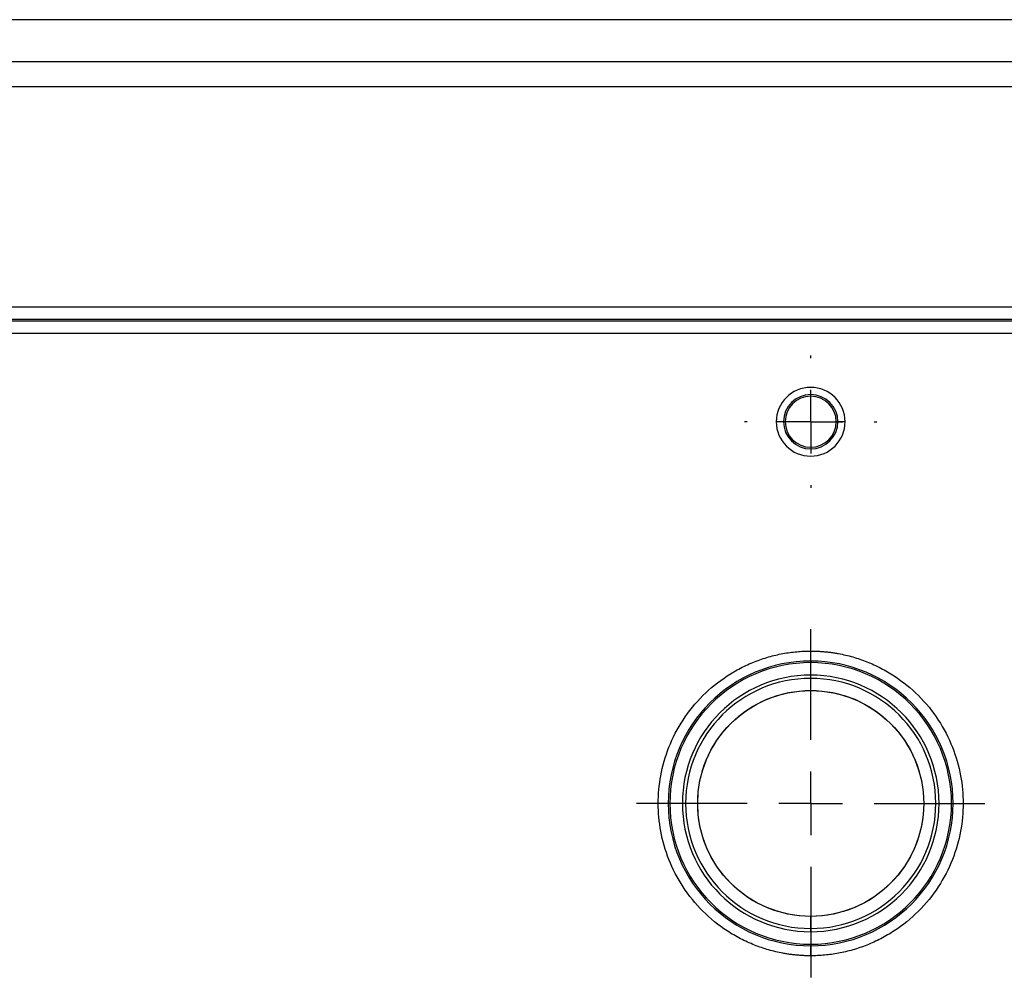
# Model space of a CAD drawing. Header units: millimetres. Extents: x 0 to 1118, y 0 to 864.
# Tile 14 of 48: x 280 to 359, y 243 to 319. Entities that reach past the tile are written whole.
import ezdxf

# ---------------------------------------------------------------- set-up
doc = ezdxf.new("R2010")
doc.units = ezdxf.units.MM
doc.linetypes.add('CENTERX2', pattern=[20.32, 12.7, -2.54, 2.54, -2.54])
doc.layers.add('CENTER', color=40, linetype='CENTERX2')
doc.layers.add('DIMENSIONS', color=140, linetype='Continuous', lineweight=25)

# ---------------------------------------------------------------- blocks, each defined once
blk = doc.blocks.new('SW_CENTERMARKSYMBOL_4')
at = {"layer": 'CENTER', "color": 0}
for p, q in [((0, 5.08), (0, 13.918)), ((0, 0), (0, 2.54)), ((-5.08, 0), (-13.918, 0)), ((0, 0), (-2.54, 0)), ((0, 0), (0, -2.54)), ((0, 0), (2.54, 0)), ((5.08, 0), (13.918, 0)), ((0, -5.08), (0, -13.918))]:
    blk.add_line(p, q, dxfattribs=at)
blk = doc.blocks.new('SW_CENTERMARKSYMBOL_12')
at = {"layer": 'CENTER', "color": 0}
for p, q in [((0, 5.08), (0, 5.29)), ((0, 0), (0, 2.54)), ((-5.08, 0), (-5.29, 0)), ((0, 0), (-2.54, 0)), ((0, 0), (0, -2.54)), ((0, 0), (2.54, 0)), ((5.08, 0), (5.29, 0)), ((0, -5.08), (0, -5.29))]:
    blk.add_line(p, q, dxfattribs=at)

msp = doc.modelspace()

# ---------------------------------------------------------------- linework, layer by layer
for p, q in [((522.19, 318.996), (274.697, 318.996)), ((364.271, 315.621), (273.587, 315.621)), ((523.33, 313.623), (273.587, 313.623)), ((225.458, 296.051), (571.458, 296.051)), ((225.458, 295.052), (571.458, 295.052)), ((571.458, 294.916), (225.458, 294.916)), ((571.458, 293.917), (225.458, 293.917)), ((341.283, 286.866), (340.708, 286.866)), ((341.419, 286.866), (341.283, 286.866)), ((345.633, 286.866), (345.498, 286.866)), ((346.208, 286.866), (345.633, 286.866)), ((343.458, 267.744), (343.458, 268.543)), ((343.458, 267.744), (343.458, 267.616)), ((343.458, 266.359), (343.458, 266.616)), ((343.458, 265.393), (343.458, 266.359)), ((343.458, 246.373), (343.458, 247.339)), ((343.458, 246.116), (343.458, 246.373)), ((343.458, 245.116), (343.458, 244.988)), ((343.458, 244.189), (343.458, 244.988))]:
    msp.add_line(p, q)
for centre, radius, start, end in [((343.458, 286.866), 2.75, 0, 180), ((343.458, 286.866), 2.175, 0, 180), ((343.458, 286.866), 2.039, 0, 180), ((343.458, 286.866), 2.75, 180, 0), ((343.458, 286.866), 2.175, 180, 0), ((343.458, 286.866), 2.039, 180, 0), ((343.458, 256.366), 11.378, 90, 270), ((343.458, 256.366), 11.25, 90, 270), ((343.458, 256.366), 11.378, 270, 90), ((343.458, 256.366), 11.25, 270, 90), ((343.458, 256.366), 10.25, 90, 270), ((343.458, 256.366), 10.25, 270, 90), ((343.458, 256.366), 9.993, 90, 270), ((343.458, 256.366), 9.993, 270, 90)]:
    msp.add_arc(centre, radius, start, end)
for points, knots in [([(343.458, 244.189), (343.352, 244.19), (343.14, 244.192), (342.822, 244.205), (342.504, 244.225), (342.188, 244.254), (341.872, 244.292), (341.557, 244.337), (340.959, 244.44), (340.088, 244.645), (338.954, 245.032), (337.847, 245.536), (336.415, 246.372), (334.786, 247.695), (333.205, 249.642), (332.074, 251.824), (331.422, 254.094), (331.213, 256.366), (331.422, 258.639), (332.074, 260.908), (333.205, 263.091), (334.786, 265.038), (336.415, 266.36), (337.847, 267.197), (338.953, 267.701), (340.088, 268.088), (341.037, 268.311), (341.792, 268.433), (342.345, 268.496), (342.901, 268.536), (343.272, 268.541), (343.458, 268.543)], [0, 0, 0, 0, 0.008343, 0.016672, 0.024993, 0.033311, 0.041633, 0.049965, 0.058311, 0.0892, 0.120102, 0.152279, 0.18447, 0.250119, 0.315767, 0.380052, 0.441771, 0.500002, 0.558232, 0.619951, 0.684236, 0.749885, 0.815534, 0.84771, 0.879901, 0.91079, 0.941693, 0.956282, 0.970843, 0.985405, 1, 1, 1, 1]), ([(343.458, 268.543), (343.565, 268.542), (343.777, 268.541), (344.095, 268.528), (344.412, 268.507), (344.729, 268.478), (345.045, 268.441), (345.36, 268.395), (345.957, 268.293), (346.828, 268.088), (347.963, 267.701), (349.069, 267.197), (350.501, 266.361), (352.13, 265.038), (353.712, 263.091), (354.842, 260.908), (355.495, 258.639), (355.703, 256.366), (355.495, 254.094), (354.842, 251.824), (353.712, 249.642), (352.13, 247.695), (350.501, 246.372), (349.07, 245.536), (347.963, 245.032), (346.829, 244.645), (345.88, 244.422), (345.125, 244.3), (344.571, 244.236), (344.016, 244.197), (343.644, 244.192), (343.458, 244.189)], [0, 0, 0, 0, 0.008343, 0.016672, 0.024993, 0.033311, 0.041633, 0.049965, 0.058311, 0.0892, 0.120102, 0.152279, 0.18447, 0.250119, 0.315767, 0.380052, 0.441771, 0.500002, 0.558232, 0.619951, 0.684236, 0.749885, 0.815534, 0.84771, 0.879901, 0.91079, 0.941693, 0.956282, 0.970843, 0.985405, 1, 1, 1, 1]), ([(343.458, 247.339), (341.064, 247.339), (338.768, 248.29), (335.382, 251.676), (334.431, 253.972), (334.431, 258.76), (335.382, 261.057), (338.768, 264.442), (341.064, 265.393), (343.458, 265.393)], [0, 0, 0, 0, 0.25, 0.25, 0.5, 0.5, 0.75, 0.75, 1, 1, 1, 1]), ([(343.458, 265.393), (345.852, 265.393), (348.149, 264.442), (351.534, 261.057), (352.486, 258.76), (352.486, 253.972), (351.534, 251.676), (348.149, 248.29), (345.852, 247.339), (343.458, 247.339)], [0, 0, 0, 0, 0.25, 0.25, 0.5, 0.5, 0.75, 0.75, 1, 1, 1, 1])]:
    msp.add_open_spline(points, degree=3, knots=knots)
at = {"layer": 'DIMENSIONS'}
msp.add_circle((343.458, 256.366), 9.027, dxfattribs=at)

# ---------------------------------------------------------------- block references
at = {"layer": 'CENTER'}
for name, p in [('SW_CENTERMARKSYMBOL_12', (343.458, 286.866)), ('SW_CENTERMARKSYMBOL_4', (343.458, 256.366))]:
    msp.add_blockref(name, p, dxfattribs=at)

doc.saveas('drawing.dxf')
